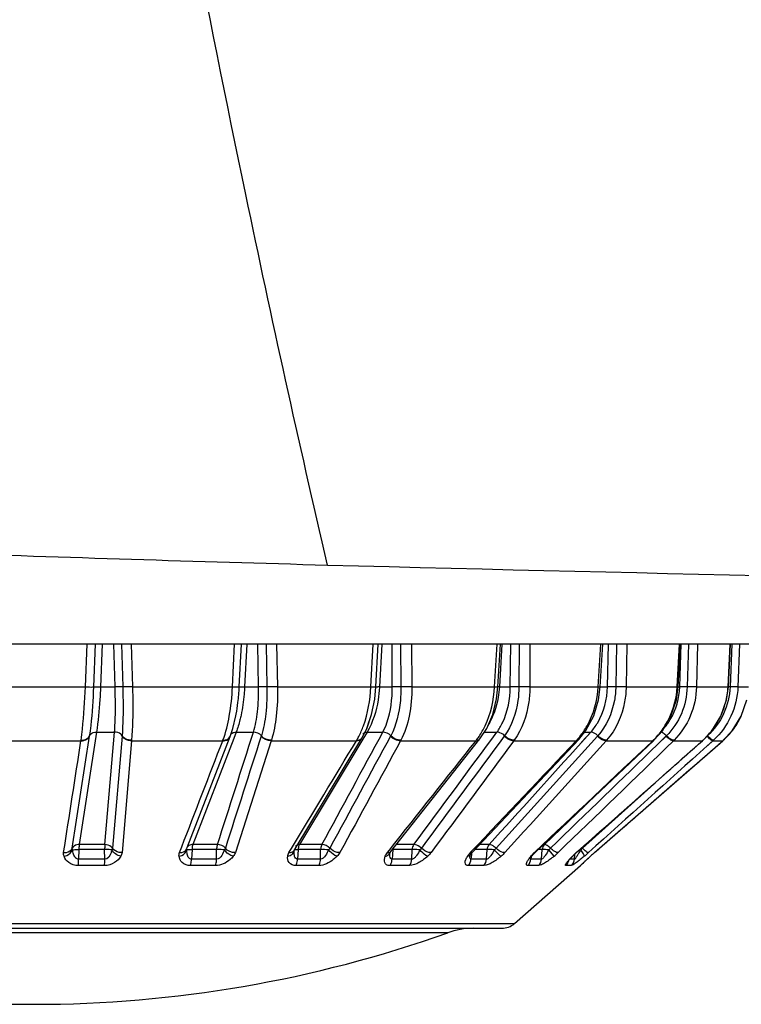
# Model space of a CAD drawing. Header units: millimetres. Extents: x 0 to 4000, y 0 to 3000.
# Tile 44 of 170: x 1971 to 1990, y 334 to 360. Entities that reach past the tile are written whole.
import ezdxf

# ---------------------------------------------------------------- set-up
doc = ezdxf.new("R2010")
doc.units = ezdxf.units.MM
doc.header["$LTSCALE"] = 219.99956
doc.layers.get('0').update_dxf_attribs({"linetype": 'CONTINUOUS'})
doc.layers.add('SUPERFICI', color=7, linetype='CONTINUOUS')

msp = doc.modelspace()

# ---------------------------------------------------------------- linework, layer by layer
at = {"color": 7, "linetype": 'CONTINUOUS'}
for p, q in [((2139.179, 343.528), (1882.225, 343.528)), ((1979.898, 342.401), (1979.96, 343.528)), ((1983.112, 342.4), (1983.178, 343.528)), ((1985.804, 342.399), (1985.87, 343.528)), ((1987.856, 342.4), (1987.919, 343.528)), ((1989.177, 342.4), (1989.235, 343.528)), ((1989.517, 341.63), (1989.666, 342.061)), ((1976.219, 341.685), (1976.219, 341.686)), ((1989.275, 341.243), (1989.517, 341.63)), ((1974.929, 338.172), (1976.059, 341.095)), ((1977.748, 338.098), (1979.53, 341.056)), ((1980.292, 338.072), (1982.633, 341.031)), ((1982.437, 338.056), (1985.237, 341.014)), ((1987.212, 340.991), (1987.226, 341.004)), ((1989.043, 340.998), (1989.275, 341.243)), ((1984.091, 338.046), (1987.212, 340.991)), ((1985.18, 338.04), (1988.499, 340.986)), ((1985.656, 338.039), (1989.028, 340.985)), ((1988.499, 340.986), (1988.514, 340.999)), ((1989.028, 340.985), (1989.043, 340.998)), ((1974.916, 338.137), (1974.929, 338.172)), ((1974.926, 338.173), (1974.926, 338.172)), ((1977.745, 338.093), (1977.748, 338.098)), ((1980.273, 338.044), (1980.28, 338.056)), ((1980.28, 338.056), (1980.292, 338.072)), ((1982.367, 337.947), (1982.374, 337.965)), ((1982.374, 337.965), (1982.394, 338.002)), ((1982.394, 338.002), (1982.413, 338.029)), ((1982.413, 338.029), (1982.437, 338.056)), ((1983.997, 337.942), (1984.023, 337.974)), ((1985.046, 337.91), (1985.091, 337.956)), ((1985.091, 337.956), (1985.18, 338.04)), ((1985.451, 337.857), (1985.551, 337.946)), ((1985.551, 337.946), (1985.656, 338.039)), ((1983.543, 336.172), (1985.288, 337.7)), ((1985.31, 337.726), (1985.305, 337.721)), ((1985.33, 337.745), (1985.362, 337.775)), ((1985.362, 337.775), (1985.403, 337.812)), ((1985.403, 337.812), (1985.451, 337.857)), ((1958.59, 336.048), (1983.214, 336.048))]:
    msp.add_line(p, q, dxfattribs=at)
at = {"color": 9, "linetype": 'CONTINUOUS'}
for p, q in [((1972.247, 342.402), (1972.295, 343.528)), ((1972.471, 342.402), (1972.517, 343.528)), ((1972.69, 343.528), (1972.646, 342.402)), ((1973.029, 342.402), (1972.997, 343.528)), ((1973.196, 343.528), (1973.231, 342.402)), ((1973.196, 343.528), (1973.231, 342.402)), ((1973.451, 343.528), (1973.488, 342.402)), ((1976.121, 342.402), (1976.177, 343.528)), ((1976.301, 342.402), (1976.356, 343.528)), ((1976.496, 343.528), (1976.441, 342.402)), ((1976.808, 342.402), (1976.789, 343.528)), ((1977.006, 343.528), (1977.027, 342.402)), ((1977.006, 343.528), (1977.027, 342.402)), ((1977.282, 343.528), (1977.307, 342.402)), ((1979.766, 342.402), (1979.828, 343.528)), ((1980.056, 343.528), (1979.994, 342.402)), ((1980.056, 343.528), (1979.994, 342.402)), ((1980.328, 342.402), (1980.323, 343.528)), ((1980.548, 343.528), (1980.556, 342.402)), ((1980.835, 343.528), (1980.847, 342.402)), ((1983.024, 342.402), (1983.089, 343.528)), ((1983.217, 343.528), (1983.149, 342.402)), ((1983.217, 343.528), (1983.149, 342.402)), ((1983.436, 342.402), (1983.446, 343.528)), ((1983.669, 343.528), (1983.663, 342.402)), ((1983.669, 343.528), (1983.663, 342.402)), ((1983.953, 343.528), (1983.951, 342.402)), ((1985.752, 342.402), (1985.818, 343.528)), ((1985.996, 342.402), (1986.021, 343.528)), ((1986.233, 343.528), (1986.212, 342.402)), ((1986.233, 343.528), (1986.212, 342.402)), ((1986.501, 343.528), (1986.485, 342.402)), ((1987.831, 342.402), (1987.894, 343.528)), ((1987.897, 342.402), (1987.934, 343.528)), ((1988.126, 343.528), (1988.092, 342.402)), ((1988.126, 343.528), (1988.092, 342.402)), ((1988.367, 343.528), (1988.338, 342.402)), ((1989.17, 342.402), (1989.228, 343.528)), ((1989.266, 343.528), (1989.221, 342.402)), ((1989.266, 343.528), (1989.221, 342.402)), ((1989.47, 343.528), (1989.429, 342.402)), ((1969.556, 342.402), (1972.247, 342.402)), ((1973.488, 342.402), (1976.121, 342.402)), ((1977.307, 342.402), (1979.766, 342.402)), ((1980.847, 342.402), (1983.024, 342.402)), ((1983.951, 342.402), (1985.752, 342.402)), ((1986.485, 342.402), (1987.831, 342.402)), ((1987.831, 342.402), (1987.856, 342.4)), ((1988.338, 342.402), (1989.17, 342.402)), ((1989.17, 342.402), (1989.177, 342.4)), ((1989.429, 342.402), (1989.71, 342.402)), ((1971.904, 338.157), (1972.358, 341.104)), ((1972.358, 341.104), (1972.36, 341.115)), ((1973.212, 341.104), (1972.961, 338.157)), ((1973.213, 341.115), (1973.212, 341.104)), ((1976.881, 341.115), (1976.877, 341.104)), ((1980.287, 341.115), (1980.281, 341.104)), ((1983.284, 341.115), (1983.275, 341.104)), ((1985.739, 341.115), (1985.728, 341.104)), ((1987.546, 341.115), (1987.312, 340.888)), ((1987.534, 341.104), (1987.326, 340.902)), ((1969.673, 340.985), (1972.131, 340.985)), ((1972.131, 340.985), (1972.133, 340.998)), ((1973.462, 340.985), (1973.214, 338.039)), ((1973.464, 340.998), (1973.462, 340.985)), ((1973.462, 340.985), (1975.866, 340.985)), ((1975.866, 340.985), (1975.871, 340.998)), ((1977.14, 340.985), (1976.197, 338.039)), ((1977.144, 340.998), (1977.14, 340.985)), ((1977.14, 340.985), (1979.385, 340.985)), ((1979.385, 340.985), (1979.393, 340.998)), ((1980.552, 340.998), (1980.545, 340.985)), ((1980.545, 340.985), (1982.533, 340.985)), ((1982.533, 340.985), (1982.543, 340.998)), ((1983.538, 340.998), (1983.528, 340.985)), ((1983.528, 340.985), (1985.172, 340.985)), ((1985.172, 340.985), (1985.185, 340.998)), ((1985.972, 340.998), (1985.96, 340.985)), ((1985.96, 340.985), (1987.188, 340.985)), ((1987.188, 340.985), (1987.202, 340.998)), ((1987.188, 340.985), (1987.212, 340.991)), ((1987.326, 340.902), (1987.312, 340.888)), ((1987.747, 340.998), (1987.733, 340.985)), ((1987.733, 340.985), (1988.493, 340.985)), ((1988.493, 340.985), (1988.507, 340.998)), ((1988.493, 340.985), (1988.499, 340.986)), ((1988.507, 340.998), (1988.514, 340.999)), ((1988.771, 340.985), (1988.621, 340.85)), ((1988.636, 340.863), (1988.621, 340.85)), ((1988.771, 340.985), (1988.636, 340.863)), ((1988.786, 340.998), (1988.771, 340.985)), ((1988.771, 340.985), (1989.028, 340.985)), ((1987.213, 339.845), (1985.337, 338.157)), ((1974.725, 338.039), (1974.783, 338.189)), ((1974.725, 338.039), (1974.783, 338.189)), ((1972.078, 338.118), (1972.067, 337.866)), ((1972.761, 337.866), (1972.755, 338.118)), ((1975.056, 338.118), (1975.041, 337.866)), ((1975.704, 337.866), (1975.703, 338.118)), ((1977.609, 338.039), (1977.672, 338.144)), ((1977.609, 338.039), (1977.672, 338.144)), ((1977.852, 338.118), (1977.833, 337.866)), ((1978.437, 337.866), (1978.441, 338.118)), ((1980.199, 338.039), (1980.251, 338.105)), ((1980.199, 338.039), (1980.251, 338.105)), ((1980.333, 337.993), (1980.323, 337.866)), ((1980.344, 338.118), (1980.333, 337.993)), ((1980.841, 337.866), (1980.85, 338.118)), ((1982.383, 338.039), (1982.417, 338.075)), ((1982.412, 337.993), (1982.401, 337.866)), ((1982.416, 338.031), (1982.412, 337.993)), ((1982.811, 337.866), (1982.824, 338.118)), ((1983.96, 337.887), (1983.96, 337.895)), ((1983.976, 337.944), (1984.023, 337.974)), ((1983.981, 337.918), (1983.976, 337.866)), ((1984.066, 338.039), (1984.082, 338.055)), ((1984.066, 338.039), (1984.091, 338.046)), ((1984.26, 337.866), (1984.277, 338.118)), ((1984.588, 337.944), (1984.449, 338.115)), ((1985.072, 337.944), (1985.091, 337.956)), ((1985.125, 337.866), (1985.135, 337.989)), ((1985.135, 337.989), (1985.136, 337.999)), ((1985.173, 338.039), (1985.18, 338.04)), ((1985.548, 337.944), (1985.551, 337.946)), ((1972.75, 337.7), (1972.06, 337.7)), ((1972.761, 337.866), (1972.067, 337.866)), ((1975.676, 337.7), (1975.016, 337.7)), ((1975.704, 337.866), (1975.041, 337.866)), ((1978.393, 337.7), (1977.793, 337.7)), ((1978.437, 337.866), (1977.833, 337.866)), ((1980.783, 337.7), (1980.268, 337.7)), ((1980.841, 337.866), (1980.323, 337.866)), ((1982.741, 337.7), (1982.334, 337.7)), ((1982.811, 337.866), (1982.401, 337.866)), ((1984.182, 337.7), (1983.9, 337.7)), ((1984.26, 337.866), (1983.976, 337.866)), ((1985.042, 337.7), (1984.898, 337.7)), ((1985.125, 337.866), (1985.005, 337.866)), ((1985.288, 337.7), (1985.284, 337.7)), ((1958.26, 336.172), (1983.543, 336.172)), ((1981.788, 335.932), (1960.015, 335.932))]:
    msp.add_line(p, q, dxfattribs=at)
at = {"color": 7, "linetype": 'CONTINUOUS'}
for points in [[(1979.53, 341.056), (1979.654, 341.3), (1979.783, 341.675), (1979.867, 342.082), (1979.898, 342.401)], [(1982.634, 341.031), (1982.815, 341.309), (1982.975, 341.679), (1983.076, 342.084), (1983.112, 342.4)], [(1985.237, 341.014), (1985.428, 341.256), (1985.632, 341.638), (1985.76, 342.062), (1985.804, 342.399)], [(1987.226, 341.004), (1987.44, 341.247), (1987.667, 341.631), (1987.809, 342.06), (1987.856, 342.4)], [(1988.514, 340.999), (1988.742, 341.243), (1988.982, 341.629), (1989.13, 342.06), (1989.177, 342.4)], [(1976.059, 341.095), (1976.13, 341.307), (1976.21, 341.636), (1976.219, 341.685)], [(1979.655, 341.304), (1979.657, 341.308), (1979.722, 341.497)], [(1980.266, 338.019), (1980.268, 338.027), (1980.273, 338.044)], [(1983.956, 337.88), (1983.954, 337.876), (1983.957, 337.88), (1983.971, 337.904), (1983.997, 337.942)], [(1984.023, 337.974), (1984.043, 337.997), (1984.091, 338.046)], [(1984.956, 337.806), (1984.955, 337.803), (1984.957, 337.807), (1984.969, 337.822), (1984.988, 337.846), (1985.014, 337.876), (1985.046, 337.91)], [(1985.31, 337.726), (1985.318, 337.734), (1985.33, 337.745)]]:
    msp.add_lwpolyline(points, dxfattribs=at)
for centre, radius, start, end in [((2030.739, 2291.165), 1946.254, 268.465548, 271.534451), ((1971.33, 342.589), 4.972, 349.532, 353.0675), ((1985.124, 337.888), 0.25, 311.2041, 333.102), ((1983.214, 336.548), 0.5, 270, 311.2041), ((1970.902, 366.448), 32.4, 250.3663, 289.6337), ((1982.46, 334.048), 2, 90, 109.6337)]:
    msp.add_arc(centre, radius, start, end, dxfattribs=at)
at = {"color": 9, "linetype": 'CONTINUOUS'}
for centre, radius, start, end in [((1970.591, 342.681), 5.717, 353.0495, 357.2059), ((1979.85, 338.941), 3.464, 87.6257, 88.4151), ((1983.095, 343.449), 1.049, 266.0687, 270.9187), ((1982.983, 338.954), 3.452, 87.2441, 87.8603), ((1987.119, 342.507), 2.054, 345.4149, 357.0784), ((1989.075, 338.424), 3.98, 87.9025, 88.5407), ((1987.124, 342.506), 2.048, 337.3717, 345.3972), ((1987.139, 342.499), 2.032, 323.7042, 332.3256), ((1987.132, 342.503), 2.04, 332.3287, 337.3647), ((1987.705, 342.496), 2.009, 321.8243, 334.2507), ((1987.711, 342.492), 2.001, 334.2697, 334.5739), ((1987.151, 342.491), 2.017, 319.4513, 323.6936), ((1975.943, 341.14), 0.125, 333.065, 338.7483), ((1976.164, 341.095), 0.101, 153.5478, 158.7661), ((1977.686, 341.998), 1.978, 329.6339, 332.8755), ((1979.444, 341.107), 0.0994, 321.5963, 329.2622), ((1981.097, 342.116), 1.828, 322.318, 324.2707), ((1981.036, 342.159), 1.903, 324.2688, 325.9661), ((1982.576, 341.076), 0.0731, 309.3354, 321.9811), ((1983.82, 342.26), 1.859, 317.2418, 318.1002), ((1983.808, 342.271), 1.875, 318.0998, 318.6522), ((1983.784, 342.292), 1.907, 318.6575, 321.0966), ((1985.205, 341.044), 0.0433, 309.1689, 316.9795), ((1985.857, 342.393), 1.938, 313.9773, 314.5926), ((1985.843, 342.407), 1.958, 314.5971, 317.9053), ((1987.165, 342.478), 1.998, 312.2034, 314.4878), ((1987.162, 342.482), 2.003, 314.4874, 316.1568), ((1987.158, 342.486), 2.009, 316.1581, 319.4495), ((1987.707, 342.496), 2.007, 311.7435, 320.9648), ((1987.709, 342.493), 2.004, 320.9728, 321.8067), ((1984.623, 337.46), 0.998, 44.3328, 45.362), ((1977.661, 338.151), 0.102, 325.78, 329.0608), ((1978.52, 336.3), 1.819, 85.8155, 92.475), ((1980.147, 338.091), 0.135, 329.2316, 339.2172), ((1980.261, 336.411), 1.709, 87.2058, 87.8197), ((1982.866, 337.579), 0.667, 138.193, 140.3281), ((1982.712, 337.923), 0.345, 174.7479, 176.0654), ((1982.911, 337.539), 0.727, 136.5313, 138.2009), ((1982.404, 338.086), 0.0449, 308.0651, 316.4976), ((1984.711, 337.326), 0.96, 143.7722, 144.9671), ((1984.825, 337.242), 1.102, 142.5237, 143.7701), ((1984.99, 337.115), 1.309, 140.7225, 142.5077), ((1984.866, 337.19), 1.167, 133.281, 135.6926), ((1983.526, 339.249), 1.683, 309.15, 314.0278), ((1987.016, 336.017), 2.738, 135.2521, 137.2063), ((1986.497, 336.532), 2.006, 132.7737, 135.2668), ((1986.716, 336.298), 2.327, 131.553, 132.8155), ((1982.885, 339.395), 2.722, 328.5183, 329.2392), ((1985.082, 334.929), 3.192, 86.3062, 86.7504), ((1982.819, 341.018), 4.004, 309.8586, 311.9369), ((1993.43, 329.133), 11.822, 131.1136, 131.8095), ((1984.725, 337.888), 0.256, 340.9171, 345.8856)]:
    msp.add_arc(centre, radius, start, end, dxfattribs=at)
for points, knots in [([(1978.622, 345.609), (1977.869, 348.851), (1974.984, 361.929), (1972.691, 375.137), (1971.295, 385.104)], [0, 0, 0, 0, 0.248498, 1, 1, 1, 1]), ([(1972.133, 340.998), (1972.147, 341.096), (1972.204, 341.562), (1972.233, 342.031), (1972.247, 342.402)], [0, 0, 0, 0, 0.209984, 1, 1, 1, 1]), ([(1972.247, 342.402), (1972.272, 342.401), (1972.347, 342.4), (1972.422, 342.396), (1972.471, 342.402)], [0, 0, 0, 0, 0.336296, 1, 1, 1, 1]), ([(1972.36, 341.115), (1972.374, 341.204), (1972.429, 341.632), (1972.457, 342.062), (1972.471, 342.402)], [0, 0, 0, 0, 0.209538, 1, 1, 1, 1]), ([(1972.471, 342.402), (1972.479, 342.403), (1972.537, 342.406), (1972.596, 342.404), (1972.646, 342.402)], [0, 0, 0, 0, 0.138786, 1, 1, 1, 1]), ([(1973.231, 342.402), (1973.219, 342.403), (1973.152, 342.406), (1973.085, 342.404), (1973.029, 342.402)], [0, 0, 0, 0, 0.174917, 1, 1, 1, 1]), ([(1973.231, 342.402), (1973.235, 342.281), (1973.243, 341.853), (1973.238, 341.423), (1973.213, 341.115)], [0, 0, 0, 0, 0.281194, 1, 1, 1, 1]), ([(1973.488, 342.402), (1973.463, 342.401), (1973.377, 342.399), (1973.291, 342.398), (1973.231, 342.402)], [0, 0, 0, 0, 0.299941, 1, 1, 1, 1]), ([(1973.488, 342.402), (1973.492, 342.271), (1973.5, 341.803), (1973.493, 341.334), (1973.464, 340.998)], [0, 0, 0, 0, 0.280673, 1, 1, 1, 1]), ([(1975.871, 340.998), (1975.948, 341.203), (1976.059, 341.669), (1976.109, 342.144), (1976.121, 342.402)], [0, 0, 0, 0, 0.458744, 1, 1, 1, 1]), ([(1976.121, 342.402), (1976.163, 342.401), (1976.219, 342.397), (1976.277, 342.401), (1976.297, 342.399), (1976.301, 342.402)], [0, 0, 0, 0, 0.702723, 0.912954, 1, 1, 1, 1]), ([(1976.301, 342.402), (1976.304, 342.405), (1976.319, 342.403), (1976.364, 342.407), (1976.408, 342.403), (1976.441, 342.402)], [0, 0, 0, 0, 0.086989, 0.296732, 1, 1, 1, 1]), ([(1977.027, 342.402), (1977.012, 342.403), (1976.939, 342.405), (1976.866, 342.404), (1976.808, 342.402)], [0, 0, 0, 0, 0.203652, 1, 1, 1, 1]), ([(1977.027, 342.402), (1977.032, 342.167), (1977.015, 341.733), (1976.94, 341.304), (1976.881, 341.115)], [0, 0, 0, 0, 0.543984, 1, 1, 1, 1]), ([(1977.307, 342.402), (1977.282, 342.401), (1977.189, 342.399), (1977.095, 342.398), (1977.027, 342.402)], [0, 0, 0, 0, 0.270895, 1, 1, 1, 1]), ([(1977.307, 342.402), (1977.312, 342.146), (1977.293, 341.672), (1977.21, 341.204), (1977.144, 340.998)], [0, 0, 0, 0, 0.543197, 1, 1, 1, 1]), ([(1979.447, 341.096), (1979.493, 341.187), (1979.67, 341.603), (1979.748, 342.055), (1979.766, 342.402)], [0, 0, 0, 0, 0.227743, 1, 1, 1, 1]), ([(1979.766, 342.402), (1979.781, 342.402), (1979.824, 342.401), (1979.867, 342.397), (1979.894, 342.4)], [0, 0, 0, 0, 0.361414, 1, 1, 1, 1]), ([(1979.894, 342.4), (1979.895, 342.4), (1979.896, 342.4), (1979.898, 342.401), (1979.898, 342.401)], [0, 0, 0, 0, 0.722302, 1, 1, 1, 1]), ([(1979.896, 342.404), (1979.899, 342.404), (1979.915, 342.405), (1979.932, 342.404), (1979.946, 342.404)], [0, 0, 0, 0, 0.150552, 1, 1, 1, 1]), ([(1980.556, 342.402), (1980.557, 342.281), (1980.538, 341.842), (1980.438, 341.397), (1980.287, 341.115)], [0, 0, 0, 0, 0.274175, 1, 1, 1, 1]), ([(1980.556, 342.402), (1980.539, 342.403), (1980.463, 342.405), (1980.386, 342.405), (1980.328, 342.402)], [0, 0, 0, 0, 0.229026, 1, 1, 1, 1]), ([(1980.847, 342.402), (1980.848, 342.145), (1980.806, 341.662), (1980.658, 341.196), (1980.552, 340.998)], [0, 0, 0, 0, 0.534874, 1, 1, 1, 1]), ([(1980.847, 342.402), (1980.772, 342.399), (1980.675, 342.399), (1980.578, 342.401), (1980.556, 342.402)], [0, 0, 0, 0, 0.770392, 1, 1, 1, 1]), ([(1982.613, 341.094), (1982.673, 341.184), (1982.899, 341.587), (1983.004, 342.051), (1983.024, 342.402)], [0, 0, 0, 0, 0.235218, 1, 1, 1, 1]), ([(1983.082, 342.404), (1983.082, 342.407), (1983.098, 342.401), (1983.105, 342.404), (1983.112, 342.404)], [0, 0, 0, 0, 0.255842, 1, 1, 1, 1]), ([(1983.663, 342.402), (1983.662, 342.281), (1983.63, 341.832), (1983.478, 341.382), (1983.284, 341.115)], [0, 0, 0, 0, 0.26823, 1, 1, 1, 1]), ([(1983.663, 342.402), (1983.604, 342.404), (1983.528, 342.405), (1983.453, 342.403), (1983.436, 342.402)], [0, 0, 0, 0, 0.777611, 1, 1, 1, 1]), ([(1983.951, 342.402), (1983.95, 342.27), (1983.916, 341.781), (1983.75, 341.289), (1983.538, 340.998)], [0, 0, 0, 0, 0.26781, 1, 1, 1, 1]), ([(1983.951, 342.402), (1983.93, 342.401), (1983.834, 342.398), (1983.738, 342.399), (1983.663, 342.402)], [0, 0, 0, 0, 0.220088, 1, 1, 1, 1]), ([(1985.268, 341.094), (1985.339, 341.183), (1985.602, 341.573), (1985.732, 342.047), (1985.752, 342.402)], [0, 0, 0, 0, 0.242217, 1, 1, 1, 1]), ([(1986.212, 342.402), (1986.21, 342.281), (1986.166, 341.821), (1985.966, 341.369), (1985.739, 341.115)], [0, 0, 0, 0, 0.262271, 1, 1, 1, 1]), ([(1985.752, 342.402), (1985.765, 342.401), (1985.776, 342.407), (1985.804, 342.395), (1985.804, 342.399)], [0, 0, 0, 0, 0.742085, 1, 1, 1, 1]), ([(1986.485, 342.402), (1986.483, 342.27), (1986.435, 341.769), (1986.219, 341.276), (1985.972, 340.998)], [0, 0, 0, 0, 0.261967, 1, 1, 1, 1]), ([(1986.212, 342.402), (1986.192, 342.403), (1986.12, 342.405), (1986.048, 342.405), (1985.996, 342.402)], [0, 0, 0, 0, 0.279611, 1, 1, 1, 1]), ([(1986.485, 342.402), (1986.468, 342.401), (1986.377, 342.398), (1986.285, 342.4), (1986.212, 342.402)], [0, 0, 0, 0, 0.193457, 1, 1, 1, 1]), ([(1987.295, 341.094), (1987.375, 341.182), (1987.662, 341.563), (1987.811, 342.044), (1987.831, 342.402)], [0, 0, 0, 0, 0.247695, 1, 1, 1, 1]), ([(1988.092, 342.402), (1988.085, 342.161), (1987.985, 341.685), (1987.713, 341.279), (1987.546, 341.115)], [0, 0, 0, 0, 0.507323, 1, 1, 1, 1]), ([(1988.338, 342.402), (1988.331, 342.14), (1988.223, 341.621), (1987.928, 341.177), (1987.747, 340.998)], [0, 0, 0, 0, 0.507086, 1, 1, 1, 1]), ([(1987.976, 342.404), (1987.967, 342.404), (1987.941, 342.404), (1987.915, 342.404), (1987.897, 342.402)], [0, 0, 0, 0, 0.312999, 1, 1, 1, 1]), ([(1988.338, 342.402), (1988.325, 342.401), (1988.243, 342.398), (1988.161, 342.4), (1988.092, 342.402)], [0, 0, 0, 0, 0.162317, 1, 1, 1, 1]), ([(1989.221, 342.402), (1989.211, 342.16), (1989.097, 341.677), (1988.803, 341.277), (1988.625, 341.115)], [0, 0, 0, 0, 0.50199, 1, 1, 1, 1]), ([(1989.429, 342.402), (1989.419, 342.139), (1989.296, 341.613), (1988.978, 341.175), (1988.786, 340.998)], [0, 0, 0, 0, 0.501886, 1, 1, 1, 1]), ([(1989.429, 342.402), (1989.406, 342.398), (1989.336, 342.401), (1989.266, 342.401), (1989.221, 342.402)], [0, 0, 0, 0, 0.343878, 1, 1, 1, 1]), ([(1972.131, 340.985), (1972.156, 340.984), (1972.243, 340.989), (1972.334, 341.045), (1972.358, 341.104)], [0, 0, 0, 0, 0.284878, 1, 1, 1, 1]), ([(1972.133, 340.998), (1972.158, 340.997), (1972.244, 341.002), (1972.336, 341.057), (1972.36, 341.115)], [0, 0, 0, 0, 0.285809, 1, 1, 1, 1]), ([(1972.36, 341.115), (1972.366, 341.13), (1972.406, 341.19), (1972.484, 341.212), (1972.539, 341.21)], [0, 0, 0, 0, 0.225011, 1, 1, 1, 1]), ([(1973.213, 341.115), (1973.204, 341.13), (1973.154, 341.188), (1973.073, 341.212), (1973.015, 341.21)], [0, 0, 0, 0, 0.22974, 1, 1, 1, 1]), ([(1973.462, 340.985), (1973.437, 340.984), (1973.343, 340.991), (1973.247, 341.044), (1973.212, 341.104)], [0, 0, 0, 0, 0.271225, 1, 1, 1, 1]), ([(1973.464, 340.998), (1973.438, 340.997), (1973.344, 341.004), (1973.248, 341.056), (1973.213, 341.115)], [0, 0, 0, 0, 0.271854, 1, 1, 1, 1]), ([(1975.866, 340.985), (1975.887, 340.984), (1975.96, 340.988), (1976.036, 341.034), (1976.054, 341.083)], [0, 0, 0, 0, 0.290916, 1, 1, 1, 1]), ([(1979.393, 340.998), (1979.406, 340.998), (1979.453, 340.999), (1979.501, 341.019), (1979.522, 341.046)], [0, 0, 0, 0, 0.286878, 1, 1, 1, 1]), ([(1982.533, 340.985), (1982.542, 340.984), (1982.575, 340.985), (1982.609, 340.999), (1982.623, 341.018)], [0, 0, 0, 0, 0.289353, 1, 1, 1, 1]), ([(1983.284, 341.115), (1983.27, 341.13), (1983.213, 341.178), (1983.138, 341.212), (1983.084, 341.21)], [0, 0, 0, 0, 0.269751, 1, 1, 1, 1]), ([(1983.528, 340.985), (1983.507, 340.984), (1983.412, 340.996), (1983.326, 341.05), (1983.275, 341.104)], [0, 0, 0, 0, 0.219709, 1, 1, 1, 1]), ([(1983.538, 340.998), (1983.517, 340.997), (1983.422, 341.009), (1983.336, 341.063), (1983.284, 341.115)], [0, 0, 0, 0, 0.219978, 1, 1, 1, 1]), ([(1985.739, 341.115), (1985.725, 341.13), (1985.672, 341.174), (1985.605, 341.212), (1985.556, 341.21)], [0, 0, 0, 0, 0.291581, 1, 1, 1, 1]), ([(1985.96, 340.985), (1985.942, 340.984), (1985.854, 340.999), (1985.779, 341.054), (1985.728, 341.104)], [0, 0, 0, 0, 0.195951, 1, 1, 1, 1]), ([(1985.972, 340.998), (1985.954, 340.997), (1985.866, 341.011), (1985.79, 341.066), (1985.739, 341.115)], [0, 0, 0, 0, 0.196259, 1, 1, 1, 1]), ([(1987.211, 340.998), (1987.214, 340.998), (1987.22, 341), (1987.224, 341.003), (1987.226, 341.004)], [0, 0, 0, 0, 0.527897, 1, 1, 1, 1]), ([(1987.546, 341.115), (1987.534, 341.127), (1987.491, 341.165), (1987.443, 341.201), (1987.404, 341.209)], [0, 0, 0, 0, 0.300407, 1, 1, 1, 1]), ([(1987.733, 340.985), (1987.702, 340.982), (1987.627, 341.022), (1987.568, 341.07), (1987.534, 341.104)], [0, 0, 0, 0, 0.393311, 1, 1, 1, 1]), ([(1987.747, 340.998), (1987.716, 340.995), (1987.64, 341.034), (1987.58, 341.082), (1987.546, 341.115)], [0, 0, 0, 0, 0.393979, 1, 1, 1, 1]), ([(1988.771, 340.985), (1988.749, 340.981), (1988.69, 341.033), (1988.643, 341.072), (1988.612, 341.104)], [0, 0, 0, 0, 0.337658, 1, 1, 1, 1]), ([(1988.786, 340.998), (1988.763, 340.994), (1988.704, 341.046), (1988.656, 341.084), (1988.625, 341.115)], [0, 0, 0, 0, 0.338422, 1, 1, 1, 1]), ([(1987.202, 340.998), (1987.204, 340.998), (1987.207, 340.998), (1987.21, 340.998), (1987.211, 340.998)], [0, 0, 0, 0, 0.519419, 1, 1, 1, 1]), ([(1971.675, 338.039), (1971.7, 338.038), (1971.787, 338.043), (1971.88, 338.098), (1971.904, 338.157)], [0, 0, 0, 0, 0.284572, 1, 1, 1, 1]), ([(1972.083, 338.251), (1972.064, 338.251), (1971.995, 338.246), (1971.923, 338.203), (1971.904, 338.157)], [0, 0, 0, 0, 0.284631, 1, 1, 1, 1]), ([(1972.961, 338.157), (1972.952, 338.172), (1972.902, 338.229), (1972.821, 338.252), (1972.763, 338.251)], [0, 0, 0, 0, 0.229986, 1, 1, 1, 1]), ([(1973.214, 338.039), (1973.188, 338.038), (1973.094, 338.045), (1972.997, 338.097), (1972.961, 338.157)], [0, 0, 0, 0, 0.270776, 1, 1, 1, 1]), ([(1978.949, 338.039), (1978.926, 338.038), (1978.827, 338.048), (1978.734, 338.101), (1978.684, 338.157)], [0, 0, 0, 0, 0.238619, 1, 1, 1, 1]), ([(1981.096, 338.157), (1981.082, 338.171), (1981.025, 338.219), (1980.95, 338.253), (1980.896, 338.251)], [0, 0, 0, 0, 0.270339, 1, 1, 1, 1]), ([(1981.349, 338.039), (1981.329, 338.038), (1981.234, 338.05), (1981.148, 338.104), (1981.096, 338.157)], [0, 0, 0, 0, 0.219033, 1, 1, 1, 1]), ([(1983.062, 338.157), (1983.047, 338.171), (1982.995, 338.215), (1982.928, 338.253), (1982.879, 338.251)], [0, 0, 0, 0, 0.292319, 1, 1, 1, 1]), ([(1983.293, 338.039), (1983.276, 338.038), (1983.188, 338.052), (1983.112, 338.107), (1983.062, 338.157)], [0, 0, 0, 0, 0.195119, 1, 1, 1, 1]), ([(1984.496, 338.157), (1984.47, 338.183), (1984.423, 338.221), (1984.363, 338.252), (1984.339, 338.251)], [0, 0, 0, 0, 0.605082, 1, 1, 1, 1]), ([(1984.695, 338.039), (1984.665, 338.036), (1984.589, 338.076), (1984.53, 338.124), (1984.496, 338.157)], [0, 0, 0, 0, 0.391451, 1, 1, 1, 1]), ([(1985.495, 338.039), (1985.473, 338.035), (1985.414, 338.087), (1985.367, 338.125), (1985.337, 338.157)], [0, 0, 0, 0, 0.334669, 1, 1, 1, 1]), ([(1971.685, 337.944), (1971.71, 337.949), (1971.801, 337.977), (1971.884, 338.049), (1971.908, 338.115)], [0, 0, 0, 0, 0.2681, 1, 1, 1, 1]), ([(1972.06, 337.7), (1971.973, 337.7), (1971.81, 337.747), (1971.71, 337.879), (1971.685, 337.944)], [0, 0, 0, 0, 0.555471, 1, 1, 1, 1]), ([(1971.908, 338.115), (1971.917, 338.116), (1971.974, 338.121), (1972.031, 338.119), (1972.078, 338.118)], [0, 0, 0, 0, 0.161799, 1, 1, 1, 1]), ([(1972.067, 337.866), (1972.04, 337.865), (1971.974, 337.901), (1971.931, 338), (1971.914, 338.076), (1971.908, 338.115)], [0, 0, 0, 0, 0.260244, 0.631689, 1, 1, 1, 1]), ([(1973.181, 337.944), (1973.14, 337.878), (1973.015, 337.753), (1972.842, 337.7), (1972.75, 337.7)], [0, 0, 0, 0, 0.458091, 1, 1, 1, 1]), ([(1972.947, 338.115), (1972.935, 338.116), (1972.871, 338.12), (1972.806, 338.12), (1972.755, 338.118)], [0, 0, 0, 0, 0.191697, 1, 1, 1, 1]), ([(1972.947, 338.115), (1972.94, 338.089), (1972.913, 337.993), (1972.84, 337.862), (1972.761, 337.866)], [0, 0, 0, 0, 0.251055, 1, 1, 1, 1]), ([(1974.713, 337.944), (1974.738, 337.949), (1974.824, 337.975), (1974.903, 338.05), (1974.916, 338.115)], [0, 0, 0, 0, 0.279375, 1, 1, 1, 1]), ([(1975.016, 337.7), (1974.938, 337.7), (1974.786, 337.743), (1974.721, 337.883), (1974.713, 337.944)], [0, 0, 0, 0, 0.558285, 1, 1, 1, 1]), ([(1974.725, 338.039), (1974.747, 338.038), (1974.82, 338.042), (1974.897, 338.089), (1974.916, 338.137)], [0, 0, 0, 0, 0.291206, 1, 1, 1, 1]), ([(1974.916, 338.115), (1974.915, 338.119), (1974.914, 338.128), (1974.915, 338.138), (1974.917, 338.142)], [0, 0, 0, 0, 0.491984, 1, 1, 1, 1]), ([(1974.916, 338.115), (1974.919, 338.116), (1974.928, 338.117), (1974.936, 338.118), (1974.941, 338.118)], [0, 0, 0, 0, 0.3779, 1, 1, 1, 1]), ([(1975.041, 337.866), (1975.015, 337.865), (1974.953, 337.902), (1974.925, 338.002), (1974.917, 338.077), (1974.916, 338.115)], [0, 0, 0, 0, 0.252216, 0.621396, 1, 1, 1, 1]), ([(1976.143, 337.944), (1976.117, 337.912), (1975.993, 337.785), (1975.813, 337.7), (1975.676, 337.7)], [0, 0, 0, 0, 0.231219, 1, 1, 1, 1]), ([(1975.909, 338.115), (1975.894, 338.116), (1975.825, 338.12), (1975.757, 338.12), (1975.703, 338.118)], [0, 0, 0, 0, 0.216393, 1, 1, 1, 1]), ([(1975.909, 338.115), (1975.891, 338.063), (1975.851, 337.967), (1975.76, 337.863), (1975.704, 337.866)], [0, 0, 0, 0, 0.496137, 1, 1, 1, 1]), ([(1976.143, 337.944), (1976.121, 337.949), (1976.028, 337.983), (1975.949, 338.052), (1975.909, 338.115)], [0, 0, 0, 0, 0.23648, 1, 1, 1, 1]), ([(1977.793, 337.7), (1977.726, 337.7), (1977.585, 337.747), (1977.567, 337.888), (1977.574, 337.944)], [0, 0, 0, 0, 0.540377, 1, 1, 1, 1]), ([(1977.574, 337.944), (1977.616, 337.952), (1977.693, 337.984), (1977.739, 338.057), (1977.746, 338.093)], [0, 0, 0, 0, 0.534626, 1, 1, 1, 1]), ([(1977.609, 338.039), (1977.623, 338.039), (1977.673, 338.04), (1977.725, 338.064), (1977.745, 338.094)], [0, 0, 0, 0, 0.28851, 1, 1, 1, 1]), ([(1977.833, 337.866), (1977.812, 337.865), (1977.758, 337.9), (1977.745, 337.993), (1977.744, 338.061), (1977.746, 338.096)], [0, 0, 0, 0, 0.236829, 0.605581, 1, 1, 1, 1]), ([(1978.876, 337.944), (1978.845, 337.913), (1978.709, 337.793), (1978.531, 337.7), (1978.393, 337.7)], [0, 0, 0, 0, 0.244311, 1, 1, 1, 1]), ([(1978.652, 338.115), (1978.63, 338.063), (1978.582, 337.97), (1978.493, 337.863), (1978.437, 337.866)], [0, 0, 0, 0, 0.504393, 1, 1, 1, 1]), ([(1978.876, 337.944), (1978.857, 337.95), (1978.769, 337.987), (1978.696, 338.055), (1978.652, 338.115)], [0, 0, 0, 0, 0.216244, 1, 1, 1, 1]), ([(1980.268, 337.7), (1980.237, 337.7), (1980.177, 337.709), (1980.102, 337.802), (1980.124, 337.892), (1980.143, 337.944)], [0, 0, 0, 0, 0.279639, 0.501067, 1, 1, 1, 1]), ([(1980.323, 337.866), (1980.309, 337.865), (1980.273, 337.885), (1980.264, 337.949), (1980.264, 337.994), (1980.266, 338.019)], [0, 0, 0, 0, 0.222911, 0.587702, 1, 1, 1, 1]), ([(1981.261, 337.944), (1981.19, 337.881), (1981.045, 337.775), (1980.87, 337.7), (1980.783, 337.7)], [0, 0, 0, 0, 0.523993, 1, 1, 1, 1]), ([(1981.057, 338.115), (1981.031, 338.063), (1980.987, 337.986), (1980.918, 337.901), (1980.867, 337.864), (1980.841, 337.866)], [0, 0, 0, 0, 0.51261, 0.770822, 1, 1, 1, 1]), ([(1981.057, 338.115), (1981.003, 338.118), (1980.934, 338.12), (1980.865, 338.118), (1980.85, 338.118)], [0, 0, 0, 0, 0.781309, 1, 1, 1, 1]), ([(1981.261, 337.944), (1981.245, 337.95), (1981.166, 337.993), (1981.102, 338.058), (1981.057, 338.115)], [0, 0, 0, 0, 0.192342, 1, 1, 1, 1]), ([(1982.334, 337.7), (1982.31, 337.7), (1982.26, 337.71), (1982.24, 337.787), (1982.265, 337.863), (1982.292, 337.916), (1982.309, 337.944)], [0, 0, 0, 0, 0.225262, 0.421304, 0.679095, 1, 1, 1, 1]), ([(1982.401, 337.866), (1982.38, 337.865), (1982.364, 337.91), (1982.367, 337.937), (1982.367, 337.947)], [0, 0, 0, 0, 0.680603, 1, 1, 1, 1]), ([(1983.193, 337.944), (1983.12, 337.883), (1982.981, 337.785), (1982.818, 337.7), (1982.741, 337.7)], [0, 0, 0, 0, 0.553641, 1, 1, 1, 1]), ([(1983.018, 338.115), (1982.99, 338.063), (1982.944, 337.986), (1982.878, 337.905), (1982.834, 337.864), (1982.811, 337.866)], [0, 0, 0, 0, 0.531103, 0.791121, 1, 1, 1, 1]), ([(1983.018, 338.115), (1982.999, 338.116), (1982.935, 338.119), (1982.87, 338.121), (1982.824, 338.118)], [0, 0, 0, 0, 0.285812, 1, 1, 1, 1]), ([(1983.193, 337.944), (1983.164, 337.96), (1983.104, 338.017), (1983.049, 338.077), (1983.018, 338.115)], [0, 0, 0, 0, 0.399855, 1, 1, 1, 1]), ([(1983.96, 337.895), (1983.96, 337.897), (1983.96, 337.901), (1983.96, 337.904), (1983.961, 337.906)], [0, 0, 0, 0, 0.489301, 1, 1, 1, 1]), ([(1984.588, 337.944), (1984.515, 337.885), (1984.409, 337.804), (1984.272, 337.725), (1984.208, 337.7), (1984.182, 337.7)], [0, 0, 0, 0, 0.587834, 0.834437, 1, 1, 1, 1]), ([(1984.449, 338.115), (1984.42, 338.064), (1984.376, 337.986), (1984.315, 337.91), (1984.279, 337.864), (1984.26, 337.866)], [0, 0, 0, 0, 0.55329, 0.815081, 1, 1, 1, 1]), ([(1984.449, 338.115), (1984.431, 338.116), (1984.373, 338.118), (1984.316, 338.121), (1984.277, 338.118)], [0, 0, 0, 0, 0.315267, 1, 1, 1, 1]), ([(1985.385, 337.944), (1985.349, 337.914), (1985.28, 337.858), (1985.183, 337.782), (1985.106, 337.732), (1985.06, 337.7), (1985.042, 337.7)], [0, 0, 0, 0, 0.330736, 0.632515, 0.872118, 1, 1, 1, 1]), ([(1985.162, 337.905), (1985.16, 337.902), (1985.156, 337.897), (1985.152, 337.892), (1985.15, 337.889)], [0, 0, 0, 0, 0.51348, 1, 1, 1, 1]), ([(1985.385, 337.944), (1985.391, 337.965), (1985.346, 338.028), (1985.315, 338.08), (1985.288, 338.115)], [0, 0, 0, 0, 0.33196, 1, 1, 1, 1]), ([(1985.411, 337.82), (1985.421, 337.83), (1985.467, 337.871), (1985.513, 337.913), (1985.548, 337.944)], [0, 0, 0, 0, 0.23403, 1, 1, 1, 1]), ([(1972.06, 337.7), (1972.061, 337.711), (1972.065, 337.767), (1972.067, 337.822), (1972.067, 337.866)], [0, 0, 0, 0, 0.209027, 1, 1, 1, 1]), ([(1972.75, 337.7), (1972.752, 337.711), (1972.758, 337.767), (1972.76, 337.822), (1972.761, 337.866)], [0, 0, 0, 0, 0.20963, 1, 1, 1, 1]), ([(1975.016, 337.7), (1975.02, 337.711), (1975.034, 337.766), (1975.039, 337.822), (1975.041, 337.866)], [0, 0, 0, 0, 0.213434, 1, 1, 1, 1]), ([(1975.676, 337.7), (1975.68, 337.711), (1975.697, 337.765), (1975.703, 337.822), (1975.704, 337.866)], [0, 0, 0, 0, 0.215029, 1, 1, 1, 1]), ([(1977.793, 337.7), (1977.799, 337.711), (1977.822, 337.764), (1977.831, 337.821), (1977.833, 337.866)], [0, 0, 0, 0, 0.221362, 1, 1, 1, 1]), ([(1978.393, 337.7), (1978.4, 337.711), (1978.425, 337.763), (1978.435, 337.821), (1978.437, 337.866)], [0, 0, 0, 0, 0.223457, 1, 1, 1, 1]), ([(1980.268, 337.7), (1980.276, 337.711), (1980.306, 337.761), (1980.32, 337.821), (1980.323, 337.866)], [0, 0, 0, 0, 0.230599, 1, 1, 1, 1]), ([(1983.9, 337.7), (1983.887, 337.7), (1983.856, 337.71), (1983.86, 337.763), (1983.885, 337.815), (1983.91, 337.855), (1983.925, 337.877)], [0, 0, 0, 0, 0.174059, 0.357324, 0.637607, 1, 1, 1, 1]), ([(1983.976, 337.866), (1983.972, 337.866), (1983.961, 337.871), (1983.961, 337.881), (1983.96, 337.887)], [0, 0, 0, 0, 0.432851, 1, 1, 1, 1]), ([(1984.898, 337.7), (1984.893, 337.7), (1984.882, 337.71), (1984.893, 337.731), (1984.913, 337.768), (1984.938, 337.798), (1984.957, 337.819)], [0, 0, 0, 0, 0.098925, 0.22381, 0.422826, 1, 1, 1, 1]), ([(1985.15, 337.889), (1985.148, 337.886), (1985.14, 337.878), (1985.132, 337.864), (1985.125, 337.866)], [0, 0, 0, 0, 0.362215, 1, 1, 1, 1]), ([(1985.284, 337.7), (1985.28, 337.7), (1985.307, 337.72), (1985.318, 337.736), (1985.365, 337.777), (1985.394, 337.804), (1985.411, 337.82)], [0, 0, 0, 0, 0.068722, 0.279741, 0.601291, 1, 1, 1, 1])]:
    msp.add_open_spline(points, degree=3, knots=knots, dxfattribs=at)
at = {"color": 7, "linetype": 'CONTINUOUS'}
msp.add_open_spline([(1955.201, 347.089), (1955.321, 346.831), (1957.061, 346.56), (1961.058, 346.177), (1968.897, 345.91), (1975.172, 345.702), (1978.622, 345.609)], degree=3, knots=[0, 0, 0, 0, 0.036217, 0.188355, 0.560023, 1, 1, 1, 1], dxfattribs=at)
at = {"color": 9, "linetype": 'CONTINUOUS'}
for points in [[(1988.092, 342.402), (1988.053, 342.403), (1988.015, 342.404), (1987.976, 342.404)], [(1975.871, 340.998), (1975.902, 340.997), (1975.934, 341), (1975.963, 341.01)], [(1976.877, 341.104), (1976.562, 340.121), (1976.248, 339.139), (1975.933, 338.157)], [(1975.963, 341.01), (1976, 341.022), (1976.036, 341.049), (1976.054, 341.083)], [(1976.082, 341.155), (1976.101, 341.18), (1976.132, 341.197), (1976.162, 341.205)], [(1976.162, 341.205), (1976.18, 341.209), (1976.199, 341.211), (1976.217, 341.21)], [(1976.881, 341.115), (1976.835, 341.176), (1976.749, 341.212), (1976.673, 341.21)], [(1977.14, 340.985), (1977.044, 340.981), (1976.935, 341.027), (1976.877, 341.104)], [(1977.144, 340.998), (1977.048, 340.994), (1976.939, 341.039), (1976.881, 341.115)], [(1980.281, 341.104), (1979.749, 340.121), (1979.217, 339.139), (1978.684, 338.157)], [(1979.465, 340.997), (1979.488, 341.006), (1979.509, 341.023), (1979.522, 341.044)], [(1979.557, 341.163), (1979.567, 341.179), (1979.583, 341.192), (1979.6, 341.2)], [(1979.6, 341.2), (1979.62, 341.208), (1979.642, 341.211), (1979.664, 341.21)], [(1980.287, 341.115), (1980.237, 341.173), (1980.155, 341.212), (1980.079, 341.21)], [(1980.545, 340.985), (1980.448, 340.981), (1980.345, 341.031), (1980.281, 341.104)], [(1980.552, 340.998), (1980.456, 340.994), (1980.352, 341.043), (1980.287, 341.115)], [(1983.275, 341.104), (1982.549, 340.121), (1981.823, 339.139), (1981.096, 338.157)], [(1982.543, 340.998), (1982.571, 340.997), (1982.601, 341.002), (1982.622, 341.019)], [(1985.728, 341.104), (1984.84, 340.121), (1983.951, 339.139), (1983.062, 338.157)], [(1985.185, 340.998), (1985.201, 340.997), (1985.22, 341), (1985.233, 341.01)], [(1971.675, 338.039), (1971.827, 339.021), (1971.979, 340.003), (1972.131, 340.985)], [(1974.783, 338.189), (1975.144, 339.121), (1975.505, 340.053), (1975.866, 340.985)], [(1977.672, 338.144), (1978.243, 339.091), (1978.814, 340.038), (1979.385, 340.985)], [(1980.545, 340.985), (1980.013, 340.003), (1979.481, 339.021), (1978.949, 338.039)], [(1979.385, 340.985), (1979.412, 340.984), (1979.44, 340.987), (1979.465, 340.997)], [(1980.251, 338.105), (1981.012, 339.064), (1981.772, 340.024), (1982.533, 340.985)], [(1983.528, 340.985), (1982.802, 340.003), (1982.076, 339.021), (1981.349, 338.039)], [(1982.417, 338.075), (1983.336, 339.044), (1984.254, 340.014), (1985.172, 340.985)], [(1985.96, 340.985), (1985.071, 340.003), (1984.182, 339.021), (1983.293, 338.039)], [(1984.082, 338.055), (1985.118, 339.031), (1986.153, 340.008), (1987.188, 340.985)], [(1987.312, 340.888), (1986.374, 339.978), (1985.435, 339.067), (1984.496, 338.157)], [(1987.733, 340.985), (1986.721, 340.003), (1985.708, 339.021), (1984.695, 338.039)], [(1985.172, 340.985), (1985.191, 340.984), (1985.212, 340.988), (1985.225, 341.001)], [(1985.173, 338.039), (1986.28, 339.021), (1987.386, 340.003), (1988.493, 340.985)], [(1988.621, 340.85), (1987.579, 339.913), (1986.537, 338.976), (1985.495, 338.039)], [(1985.656, 338.039), (1986.78, 339.021), (1987.904, 340.003), (1989.028, 340.985)], [(1971.908, 338.115), (1971.904, 338.127), (1971.901, 338.145), (1971.909, 338.155)], [(1972.961, 338.157), (1972.96, 338.142), (1972.955, 338.126), (1972.943, 338.117)], [(1975.02, 338.245), (1974.988, 338.238), (1974.955, 338.219), (1974.936, 338.192)], [(1975.075, 338.251), (1975.056, 338.251), (1975.038, 338.25), (1975.02, 338.245)], [(1975.933, 338.157), (1975.887, 338.217), (1975.801, 338.253), (1975.725, 338.251)], [(1975.933, 338.157), (1975.928, 338.142), (1975.919, 338.126), (1975.906, 338.117)], [(1976.197, 338.039), (1976.101, 338.035), (1975.991, 338.08), (1975.933, 338.157)], [(1977.837, 338.246), (1977.813, 338.24), (1977.789, 338.225), (1977.776, 338.203)], [(1977.884, 338.251), (1977.868, 338.251), (1977.852, 338.25), (1977.837, 338.246)], [(1978.684, 338.157), (1978.634, 338.214), (1978.552, 338.253), (1978.476, 338.251)], [(1978.684, 338.157), (1978.676, 338.141), (1978.665, 338.126), (1978.65, 338.117)], [(1981.096, 338.157), (1981.085, 338.142), (1981.072, 338.127), (1981.056, 338.117)], [(1983.062, 338.157), (1983.049, 338.142), (1983.034, 338.127), (1983.018, 338.117)], [(1984.496, 338.157), (1984.482, 338.143), (1984.467, 338.128), (1984.45, 338.117)], [(1985.337, 338.157), (1985.322, 338.143), (1985.307, 338.129), (1985.29, 338.117)], [(1971.685, 337.944), (1971.673, 337.974), (1971.67, 338.008), (1971.675, 338.039)], [(1973.181, 337.944), (1973.086, 337.963), (1972.991, 338.029), (1972.947, 338.115)], [(1973.214, 338.039), (1973.211, 338.006), (1973.198, 337.973), (1973.181, 337.944)], [(1974.713, 337.944), (1974.708, 337.976), (1974.714, 338.01), (1974.725, 338.039)], [(1974.941, 338.118), (1974.958, 338.119), (1974.974, 338.119), (1974.99, 338.119)], [(1974.99, 338.119), (1975.012, 338.119), (1975.034, 338.119), (1975.056, 338.118)], [(1976.197, 338.039), (1976.186, 338.005), (1976.166, 337.972), (1976.143, 337.944)], [(1977.574, 337.944), (1977.578, 337.978), (1977.591, 338.01), (1977.609, 338.039)], [(1977.76, 338.118), (1977.771, 338.119), (1977.783, 338.119), (1977.795, 338.119)], [(1977.795, 338.119), (1977.814, 338.119), (1977.833, 338.119), (1977.852, 338.118)], [(1978.949, 338.039), (1978.93, 338.004), (1978.905, 337.973), (1978.876, 337.944)], [(1980.143, 337.944), (1980.156, 337.979), (1980.176, 338.011), (1980.199, 338.039)], [(1980.143, 337.944), (1980.172, 337.95), (1980.2, 337.961), (1980.223, 337.979)], [(1980.199, 338.039), (1980.222, 338.038), (1980.247, 338.041), (1980.267, 338.052)], [(1980.223, 337.979), (1980.239, 337.99), (1980.253, 338.005), (1980.263, 338.022)], [(1980.267, 338.052), (1980.276, 338.057), (1980.285, 338.064), (1980.292, 338.072)], [(1981.349, 338.039), (1981.324, 338.005), (1981.293, 337.973), (1981.261, 337.944)], [(1982.309, 337.944), (1982.322, 337.966), (1982.337, 337.986), (1982.353, 338.005)], [(1982.309, 337.944), (1982.342, 337.952), (1982.376, 337.973), (1982.394, 338.002)], [(1982.383, 338.039), (1982.4, 338.038), (1982.419, 338.041), (1982.432, 338.051)], [(1983.293, 338.039), (1983.262, 338.005), (1983.229, 337.974), (1983.193, 337.944)], [(1983.976, 337.944), (1983.993, 337.965), (1984.012, 337.986), (1984.031, 338.005)], [(1985.206, 337.973), (1985.192, 337.95), (1985.177, 337.927), (1985.162, 337.905)], [(1985.288, 338.115), (1985.267, 338.077), (1985.246, 338.039), (1985.224, 338.002)], [(1980.783, 337.7), (1980.82, 337.746), (1980.838, 337.807), (1980.841, 337.866)], [(1982.334, 337.7), (1982.374, 337.744), (1982.396, 337.806), (1982.401, 337.866)], [(1982.741, 337.7), (1982.782, 337.744), (1982.806, 337.806), (1982.811, 337.866)], [(1983.9, 337.7), (1983.944, 337.742), (1983.971, 337.805), (1983.976, 337.866)], [(1984.182, 337.7), (1984.226, 337.742), (1984.255, 337.805), (1984.26, 337.866)], [(1984.898, 337.7), (1984.929, 337.728), (1984.953, 337.765), (1984.967, 337.804)], [(1984.957, 337.819), (1984.973, 337.839), (1984.99, 337.858), (1985.007, 337.877)], [(1985.042, 337.7), (1985.088, 337.741), (1985.12, 337.804), (1985.125, 337.866)]]:
    msp.add_open_spline(points, degree=3, dxfattribs=at)
at = {"layer": 'SUPERFICI', "color": 9, "linetype": 'CONTINUOUS'}
for p, q in [((1972.646, 342.402), (1973.029, 342.402)), ((1976.441, 342.402), (1976.808, 342.402)), ((1979.994, 342.402), (1980.328, 342.402)), ((1983.149, 342.402), (1983.436, 342.402)), ((1985.804, 342.402), (1985.996, 342.402)), ((1987.856, 342.402), (1987.897, 342.402)), ((1972.539, 341.21), (1972.083, 338.251)), ((1972.539, 341.21), (1973.015, 341.21)), ((1972.763, 338.251), (1973.015, 341.21)), ((1976.153, 341.044), (1975.075, 338.251)), ((1976.217, 341.21), (1976.153, 341.044)), ((1976.217, 341.21), (1976.673, 341.21)), ((1979.553, 341.025), (1977.884, 338.251)), ((1979.664, 341.21), (1979.553, 341.025)), ((1979.664, 341.21), (1980.079, 341.21)), ((1982.75, 341.21), (1983.084, 341.21)), ((1985.303, 340.93), (1985.556, 341.21)), ((1985.315, 340.944), (1985.556, 341.21)), ((1985.392, 341.21), (1985.556, 341.21)), ((1984.339, 338.251), (1985.403, 339.284)), ((1972.763, 338.251), (1972.083, 338.251)), ((1975.725, 338.251), (1975.075, 338.251)), ((1978.476, 338.251), (1977.884, 338.251)), ((1980.896, 338.251), (1980.433, 338.251)), ((1982.879, 338.251), (1982.622, 338.251)), ((1984.339, 338.251), (1984.308, 338.251)), ((1972.755, 338.118), (1972.078, 338.118)), ((1975.703, 338.118), (1975.056, 338.118)), ((1978.441, 338.118), (1977.852, 338.118)), ((1980.85, 338.118), (1980.344, 338.118)), ((1982.824, 338.118), (1982.496, 338.118)), ((1984.277, 338.118), (1984.167, 338.118))]:
    msp.add_line(p, q, dxfattribs=at)
for centre, radius, start, end in [((1976.607, 342.603), 3.392, 356.444, 356.6015), ((1980.644, 338.101), 0.301, 171.836, 176.7414)]:
    msp.add_arc(centre, radius, start, end, dxfattribs=at)
for points, knots in [([(1972.646, 342.402), (1972.641, 342.29), (1972.619, 341.892), (1972.584, 341.494), (1972.539, 341.21)], [0, 0, 0, 0, 0.280844, 1, 1, 1, 1]), ([(1973.015, 341.21), (1973.022, 341.293), (1973.043, 341.69), (1973.04, 342.088), (1973.029, 342.402)], [0, 0, 0, 0, 0.208442, 1, 1, 1, 1]), ([(1976.441, 342.402), (1976.437, 342.337), (1976.419, 342.087), (1976.385, 341.838), (1976.346, 341.657)], [0, 0, 0, 0, 0.259298, 1, 1, 1, 1]), ([(1976.673, 341.21), (1976.728, 341.385), (1976.797, 341.782), (1976.812, 342.184), (1976.808, 342.402)], [0, 0, 0, 0, 0.455378, 1, 1, 1, 1]), ([(1979.993, 342.393), (1979.986, 342.281), (1979.94, 341.874), (1979.819, 341.466), (1979.664, 341.21)], [0, 0, 0, 0, 0.271792, 1, 1, 1, 1]), ([(1980.079, 341.21), (1980.122, 341.29), (1980.28, 341.668), (1980.33, 342.084), (1980.328, 342.402)], [0, 0, 0, 0, 0.220766, 1, 1, 1, 1]), ([(1983.149, 342.402), (1983.143, 342.31), (1983.102, 341.957), (1982.983, 341.61), (1982.848, 341.384)], [0, 0, 0, 0, 0.260613, 1, 1, 1, 1]), ([(1983.084, 341.21), (1983.141, 341.288), (1983.353, 341.651), (1983.434, 342.08), (1983.436, 342.402)], [0, 0, 0, 0, 0.23024, 1, 1, 1, 1]), ([(1985.556, 341.21), (1985.624, 341.287), (1985.878, 341.635), (1985.99, 342.076), (1985.996, 342.402)], [0, 0, 0, 0, 0.239179, 1, 1, 1, 1]), ([(1987.476, 341.304), (1987.541, 341.378), (1987.774, 341.7), (1987.888, 342.104), (1987.897, 342.402)], [0, 0, 0, 0, 0.246634, 1, 1, 1, 1]), ([(1976.346, 341.657), (1976.338, 341.616), (1976.303, 341.465), (1976.258, 341.316), (1976.217, 341.21)], [0, 0, 0, 0, 0.270828, 1, 1, 1, 1]), ([(1972.083, 338.251), (1972.083, 338.242), (1972.079, 338.197), (1972.078, 338.153), (1972.078, 338.118)], [0, 0, 0, 0, 0.209028, 1, 1, 1, 1]), ([(1972.763, 338.251), (1972.762, 338.242), (1972.757, 338.197), (1972.755, 338.153), (1972.755, 338.118)], [0, 0, 0, 0, 0.209614, 1, 1, 1, 1]), ([(1975.075, 338.251), (1975.072, 338.242), (1975.061, 338.198), (1975.057, 338.153), (1975.056, 338.118)], [0, 0, 0, 0, 0.213451, 1, 1, 1, 1]), ([(1975.725, 338.251), (1975.722, 338.242), (1975.709, 338.198), (1975.704, 338.153), (1975.703, 338.118)], [0, 0, 0, 0, 0.215001, 1, 1, 1, 1]), ([(1977.884, 338.251), (1977.879, 338.242), (1977.861, 338.2), (1977.853, 338.153), (1977.852, 338.118)], [0, 0, 0, 0, 0.221388, 1, 1, 1, 1]), ([(1978.476, 338.251), (1978.471, 338.242), (1978.451, 338.2), (1978.443, 338.153), (1978.441, 338.118)], [0, 0, 0, 0, 0.223423, 1, 1, 1, 1])]:
    msp.add_open_spline(points, degree=3, knots=knots, dxfattribs=at)
for points in [[(1975.725, 338.251), (1976.041, 339.237), (1976.357, 340.224), (1976.673, 341.21)], [(1978.476, 338.251), (1979.011, 339.237), (1979.545, 340.224), (1980.079, 341.21)], [(1980.896, 338.251), (1981.625, 339.237), (1982.355, 340.224), (1983.084, 341.21)], [(1982.879, 338.251), (1983.687, 339.144), (1984.495, 340.037), (1985.303, 340.93)], [(1980.896, 338.251), (1980.867, 338.214), (1980.852, 338.165), (1980.85, 338.118)], [(1982.879, 338.251), (1982.846, 338.216), (1982.827, 338.166), (1982.824, 338.118)], [(1984.339, 338.251), (1984.303, 338.217), (1984.28, 338.167), (1984.277, 338.118)]]:
    msp.add_open_spline(points, degree=3, dxfattribs=at)

doc.saveas('drawing.dxf')
